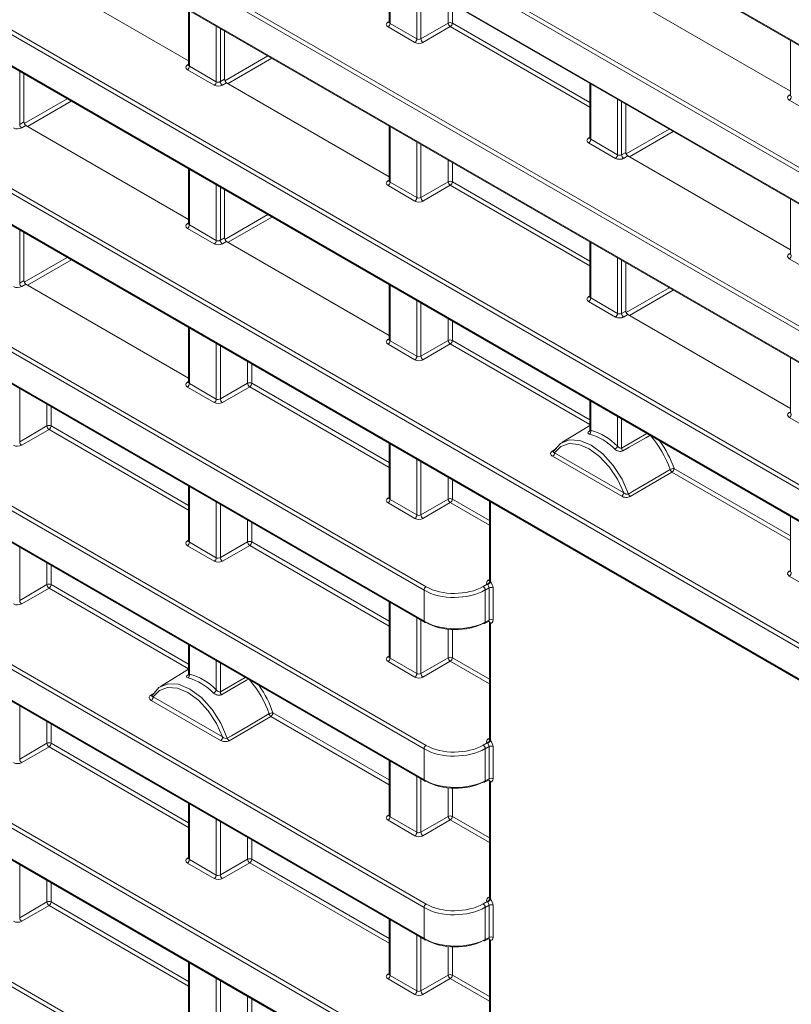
# Model space of a CAD drawing. Header units: millimetres. Extents: x 0 to 1118, y 0 to 864.
# Tile 26 of 156: x 790 to 803, y 270 to 287. Entities that reach past the tile are written whole.
import ezdxf

# ---------------------------------------------------------------- set-up
doc = ezdxf.new("R2010")
doc.units = ezdxf.units.MM

msp = doc.modelspace()

# ---------------------------------------------------------------- linework, layer by layer
at = {"color": 9, "linetype": 'Continuous', "lineweight": 0}
for p, q in [((764.804, 308.294), (863.535, 251.298)), ((764.839, 306.163), (863.569, 249.167)), ((863.535, 249.107), (764.804, 306.102)), ((764.804, 305.57), (863.535, 248.574)), ((764.839, 303.439), (863.569, 246.443)), ((863.535, 246.383), (764.804, 303.378)), ((764.804, 302.846), (863.535, 245.85)), ((863.535, 243.658), (764.804, 300.654)), ((764.839, 300.715), (863.569, 243.719)), ((764.804, 300.122), (863.535, 243.126)), ((846.65, 250.681), (764.804, 297.93)), ((764.839, 297.991), (846.685, 250.742)), ((764.804, 297.398), (846.65, 250.149)), ((796.536, 276.888), (764.804, 295.206)), ((764.839, 295.267), (796.571, 276.949)), ((764.804, 294.674), (796.536, 276.355)), ((796.536, 274.164), (764.804, 292.482)), ((764.839, 292.543), (796.571, 274.224)), ((764.804, 291.95), (796.536, 273.631)), ((796.536, 271.439), (764.804, 289.758)), ((764.839, 289.819), (796.571, 271.5)), ((764.804, 289.226), (796.536, 270.907)), ((795.952, 287.572), (795.952, 286.62)), ((796.413, 286.354), (796.413, 287.306)), ((796.483, 287.266), (796.483, 286.355)), ((796.952, 286.625), (796.952, 286.995)), ((797.022, 286.955), (797.022, 286.625)), ((792.505, 286.838), (792.505, 285.885)), ((792.966, 285.619), (792.966, 286.572)), ((793.036, 286.532), (793.036, 285.621)), ((795.916, 286.641), (795.937, 286.654)), ((796.378, 286.293), (795.917, 286.559)), ((795.952, 286.62), (796.413, 286.354)), ((796.483, 286.355), (796.952, 286.625)), ((796.987, 286.564), (796.518, 286.293)), ((799.384, 285.18), (796.987, 286.564)), ((797.022, 286.625), (799.384, 285.261)), ((793.115, 285.635), (793.852, 286.061)), ((793.922, 286.02), (793.17, 285.586)), ((792.469, 285.907), (792.49, 285.92)), ((792.505, 285.885), (792.966, 285.619)), ((789.589, 285.798), (789.589, 284.886)), ((792.931, 285.559), (792.47, 285.825)), ((793.036, 285.621), (793.108, 285.662)), ((793.144, 285.601), (793.071, 285.559)), ((799.399, 285.582), (799.399, 284.63)), ((802.81, 285.385), (802.832, 285.398)), ((789.668, 284.9), (790.405, 285.326)), ((790.476, 285.285), (789.724, 284.851)), ((799.86, 284.364), (799.86, 285.316)), ((799.93, 285.276), (799.93, 284.365)), ((803.272, 285.037), (802.811, 285.303)), ((789.589, 284.886), (789.661, 284.928)), ((789.696, 284.867), (789.624, 284.825)), ((795.952, 284.848), (795.952, 283.895)), ((796.536, 268.715), (768.851, 284.698)), ((768.886, 284.758), (796.571, 268.776)), ((800.009, 284.38), (800.745, 284.805)), ((800.816, 284.764), (800.064, 284.33)), ((796.413, 283.629), (796.413, 284.582)), ((796.483, 284.542), (796.483, 283.631)), ((799.363, 284.651), (799.384, 284.664)), ((799.825, 284.303), (799.364, 284.569)), ((799.399, 284.63), (799.86, 284.364)), ((799.93, 284.365), (800.003, 284.406)), ((800.038, 284.345), (799.965, 284.303)), ((768.851, 284.165), (796.536, 268.183)), ((796.952, 283.901), (796.952, 284.271)), ((797.022, 284.23), (797.022, 283.901)), ((792.505, 284.114), (792.505, 283.161)), ((792.966, 282.895), (792.966, 283.848)), ((795.916, 283.917), (795.937, 283.93)), ((796.378, 283.569), (795.917, 283.835)), ((795.952, 283.895), (796.413, 283.629)), ((796.483, 283.631), (796.952, 283.901)), ((796.987, 283.84), (796.518, 283.569)), ((799.384, 282.456), (796.987, 283.84)), ((797.022, 283.901), (799.384, 282.537)), ((793.036, 283.808), (793.036, 282.896)), ((793.115, 282.91), (793.853, 283.336)), ((792.469, 283.183), (792.49, 283.196)), ((792.505, 283.161), (792.966, 282.895)), ((793.923, 283.295), (793.171, 282.861)), ((789.589, 283.073), (789.589, 282.162)), ((792.931, 282.835), (792.47, 283.101)), ((793.036, 282.896), (793.108, 282.938)), ((793.144, 282.877), (793.071, 282.835)), ((799.399, 282.858), (799.399, 281.906)), ((802.81, 282.661), (802.832, 282.674)), ((789.668, 282.175), (790.406, 282.601)), ((790.477, 282.56), (789.725, 282.126)), ((799.86, 281.639), (799.86, 282.592)), ((799.93, 282.552), (799.93, 281.641)), ((803.272, 282.313), (802.811, 282.579)), ((789.589, 282.162), (789.661, 282.204)), ((789.696, 282.143), (789.624, 282.101)), ((795.952, 282.124), (795.952, 281.171)), ((800.009, 281.655), (800.746, 282.081)), ((800.817, 282.04), (800.065, 281.606)), ((796.536, 265.991), (769.129, 281.813)), ((769.164, 281.874), (796.571, 266.052)), ((796.413, 280.905), (796.413, 281.858)), ((796.483, 281.818), (796.483, 280.906)), ((799.363, 281.927), (799.384, 281.94)), ((799.825, 281.579), (799.364, 281.845)), ((799.399, 281.906), (799.86, 281.639)), ((799.93, 281.641), (800.003, 281.682)), ((796.952, 281.177), (796.952, 281.547)), ((797.022, 281.506), (797.022, 281.177)), ((800.038, 281.621), (799.965, 281.579)), ((792.505, 281.39), (792.505, 280.437)), ((792.966, 280.171), (792.966, 281.124)), ((795.916, 281.193), (795.937, 281.206)), ((795.952, 281.171), (796.413, 280.905)), ((796.483, 280.906), (796.952, 281.177)), ((797.022, 281.177), (799.384, 279.813)), ((793.036, 281.083), (793.036, 280.172)), ((796.378, 280.845), (795.917, 281.111)), ((796.987, 281.116), (796.518, 280.845)), ((799.384, 279.732), (796.987, 281.116)), ((793.505, 280.443), (793.505, 280.813)), ((793.575, 280.772), (793.575, 280.443)), ((792.469, 280.459), (792.49, 280.472)), ((793.036, 280.172), (793.505, 280.443)), ((793.575, 280.443), (795.937, 279.079)), ((789.589, 280.349), (789.589, 279.438)), ((792.931, 280.11), (792.47, 280.376)), ((792.505, 280.437), (792.966, 280.171)), ((793.54, 280.382), (793.071, 280.111)), ((795.937, 278.998), (793.54, 280.382)), ((799.399, 280.134), (799.399, 279.634)), ((790.057, 279.709), (790.057, 280.079)), ((790.127, 280.038), (790.127, 279.709)), ((802.81, 279.937), (802.832, 279.95)), ((799.86, 279.361), (799.86, 279.868)), ((799.93, 279.828), (799.93, 279.33)), ((803.272, 279.589), (802.811, 279.855)), ((789.589, 279.438), (790.057, 279.709)), ((790.093, 279.648), (789.624, 279.377)), ((792.49, 278.264), (790.093, 279.648)), ((790.127, 279.709), (792.49, 278.345)), ((799.377, 279.621), (799.383, 279.624)), ((799.93, 279.33), (800.364, 279.577)), ((795.952, 279.4), (795.952, 278.447)), ((798.736, 279.274), (798.809, 279.319)), ((796.413, 278.181), (796.413, 279.134)), ((796.483, 279.093), (796.483, 278.182)), ((799.932, 278.502), (798.745, 279.187)), ((798.78, 279.248), (799.966, 278.563)), ((800.83, 278.978), (802.832, 277.823)), ((796.952, 278.453), (796.952, 278.823)), ((797.022, 278.782), (797.022, 278.453)), ((800.796, 278.917), (800.08, 278.499)), ((802.832, 277.742), (800.796, 278.917)), ((792.505, 278.666), (792.505, 277.713)), ((795.916, 278.469), (795.937, 278.482)), ((795.952, 278.447), (796.413, 278.181)), ((796.483, 278.182), (796.952, 278.453)), ((797.022, 278.453), (797.661, 278.084)), ((792.966, 277.447), (792.966, 278.4)), ((793.036, 278.359), (793.036, 277.448)), ((796.378, 278.12), (795.917, 278.386)), ((796.987, 278.392), (796.518, 278.121)), ((797.661, 278.003), (796.987, 278.392)), ((797.675, 278.405), (797.675, 277.032)), ((793.505, 277.719), (793.505, 278.089)), ((793.575, 278.048), (793.575, 277.719)), ((792.469, 277.735), (792.49, 277.748)), ((789.589, 277.625), (789.589, 276.714)), ((792.931, 277.386), (792.47, 277.652)), ((792.505, 277.713), (792.966, 277.447)), ((793.036, 277.448), (793.505, 277.719)), ((793.54, 277.658), (793.071, 277.387)), ((795.937, 276.274), (793.54, 277.658)), ((793.575, 277.719), (795.937, 276.355)), ((790.057, 276.985), (790.057, 277.355)), ((790.127, 277.314), (790.127, 276.985)), ((797.639, 277.058), (797.661, 277.072)), ((802.81, 277.213), (802.832, 277.226)), ((803.272, 276.865), (802.811, 277.131)), ((789.589, 276.714), (790.057, 276.985)), ((790.093, 276.924), (789.624, 276.653)), ((792.49, 275.54), (790.093, 276.924)), ((790.127, 276.985), (792.49, 275.621)), ((797.552, 276.953), (797.621, 276.993)), ((797.652, 276.929), (797.588, 276.892)), ((797.588, 276.892), (797.588, 276.34)), ((797.652, 276.375), (797.652, 276.929)), ((797.722, 276.929), (797.722, 276.374)), ((796.536, 276.355), (796.536, 276.888)), ((795.952, 276.676), (795.952, 275.723)), ((796.413, 275.457), (796.413, 276.41)), ((796.483, 276.369), (796.483, 275.458)), ((796.952, 275.729), (796.952, 276.22)), ((797.588, 276.34), (797.652, 276.375)), ((797.675, 276.325), (797.675, 274.308)), ((797.022, 276.215), (797.022, 275.729)), ((792.505, 275.942), (792.505, 275.448)), ((795.916, 275.745), (795.937, 275.758)), ((795.952, 275.723), (796.413, 275.457)), ((796.483, 275.458), (796.952, 275.729)), ((797.022, 275.729), (797.661, 275.36)), ((792.966, 275.176), (792.966, 275.676)), ((793.036, 275.635), (793.036, 275.144)), ((796.378, 275.396), (795.917, 275.662)), ((796.987, 275.668), (796.518, 275.397)), ((797.661, 275.279), (796.987, 275.668)), ((792.483, 275.435), (792.488, 275.439)), ((793.036, 275.144), (793.463, 275.388)), ((791.839, 275.083), (791.909, 275.126)), ((791.882, 275.058), (793.075, 274.369)), ((789.589, 274.901), (789.589, 273.99)), ((793.04, 274.308), (791.848, 274.997)), ((793.904, 274.723), (793.188, 274.305)), ((795.937, 273.55), (793.904, 274.723)), ((793.939, 274.784), (795.937, 273.631)), ((790.057, 274.261), (790.057, 274.631)), ((790.127, 274.59), (790.127, 274.26)), ((789.589, 273.99), (790.057, 274.261)), ((790.093, 274.2), (789.624, 273.929)), ((792.49, 272.816), (790.093, 274.2)), ((790.127, 274.26), (792.49, 272.897)), ((797.552, 274.229), (797.621, 274.269)), ((797.652, 274.205), (797.588, 274.168)), ((797.639, 274.334), (797.661, 274.348)), ((797.652, 273.651), (797.652, 274.205)), ((797.722, 274.205), (797.722, 273.65)), ((796.536, 273.631), (796.536, 274.164)), ((797.588, 274.168), (797.588, 273.616)), ((795.952, 273.952), (795.952, 272.999)), ((796.413, 272.733), (796.413, 273.686)), ((796.483, 273.645), (796.483, 272.734)), ((797.588, 273.616), (797.652, 273.651)), ((797.675, 273.6), (797.675, 271.584)), ((796.952, 273.005), (796.952, 273.496)), ((797.022, 273.491), (797.022, 273.005)), ((792.505, 273.218), (792.505, 272.265)), ((795.916, 273.021), (795.937, 273.034)), ((796.483, 272.734), (796.952, 273.005)), ((797.022, 273.005), (797.661, 272.636)), ((792.966, 271.999), (792.966, 272.952)), ((793.036, 272.911), (793.036, 272)), ((796.378, 272.672), (795.917, 272.938)), ((795.952, 272.999), (796.413, 272.733)), ((796.987, 272.944), (796.518, 272.673)), ((797.661, 272.555), (796.987, 272.944)), ((793.505, 272.271), (793.505, 272.641)), ((793.575, 272.6), (793.575, 272.27)), ((789.589, 272.177), (789.589, 271.266)), ((792.469, 272.287), (792.49, 272.3)), ((792.931, 271.938), (792.47, 272.204)), ((792.505, 272.265), (792.966, 271.999)), ((793.036, 272), (793.505, 272.271)), ((793.54, 272.21), (793.071, 271.939)), ((795.937, 270.826), (793.54, 272.21)), ((793.575, 272.27), (795.937, 270.907)), ((790.057, 271.537), (790.057, 271.906)), ((790.127, 271.866), (790.127, 271.536)), ((789.589, 271.266), (790.057, 271.537)), ((790.127, 271.536), (792.49, 270.173)), ((797.552, 271.505), (797.621, 271.545)), ((797.639, 271.61), (797.661, 271.624)), ((790.093, 271.476), (789.624, 271.205)), ((792.49, 270.092), (790.093, 271.476)), ((796.536, 270.907), (796.536, 271.439)), ((797.652, 271.481), (797.588, 271.444)), ((797.588, 271.444), (797.588, 270.892)), ((797.652, 270.927), (797.652, 271.481)), ((797.722, 271.481), (797.722, 270.926)), ((795.952, 271.228), (795.952, 270.275)), ((796.413, 270.009), (796.413, 270.962)), ((796.483, 270.921), (796.483, 270.01)), ((797.588, 270.892), (797.652, 270.927)), ((797.675, 270.876), (797.675, 268.86)), ((796.952, 270.281), (796.952, 270.772)), ((797.022, 270.767), (797.022, 270.28)), ((792.505, 270.494), (792.505, 269.541)), ((795.916, 270.297), (795.937, 270.31)), ((792.966, 269.275), (792.966, 270.228)), ((793.036, 270.187), (793.036, 269.276)), ((796.378, 269.948), (795.917, 270.214)), ((795.952, 270.275), (796.413, 270.009)), ((796.483, 270.01), (796.952, 270.281)), ((796.987, 270.22), (796.518, 269.949)), ((797.661, 269.831), (796.987, 270.22)), ((797.022, 270.28), (797.661, 269.912)), ((793.505, 269.547), (793.505, 269.916)), ((793.575, 269.876), (793.575, 269.546))]:
    msp.add_line(p, q, dxfattribs=at)
at = {"color": 7, "linetype": 'Continuous', "lineweight": 15}
for p, q in [((764.814, 308.271), (863.545, 251.276)), ((764.814, 305.547), (863.545, 248.552)), ((764.814, 302.823), (863.545, 245.827)), ((764.814, 300.099), (863.545, 243.103)), ((764.814, 297.375), (846.661, 250.126)), ((764.814, 294.651), (796.547, 276.333)), ((764.814, 291.927), (796.547, 273.609)), ((764.814, 289.203), (796.547, 270.884)), ((789.696, 287.591), (792.49, 285.978)), ((795.937, 287.581), (795.937, 286.64)), ((800.038, 287.069), (802.832, 285.457)), ((792.49, 286.847), (792.49, 285.906)), ((795.937, 286.641), (795.936, 286.634)), ((793.108, 285.662), (793.108, 286.49)), ((802.832, 286.325), (802.832, 285.384)), ((792.49, 285.907), (792.489, 285.9)), ((789.661, 284.928), (789.661, 285.756)), ((793.144, 285.601), (795.937, 283.988)), ((799.384, 285.591), (799.384, 284.65)), ((802.831, 285.385), (802.83, 285.378)), ((800.003, 284.406), (800.003, 285.234)), ((789.696, 284.867), (792.49, 283.254)), ((795.937, 284.857), (795.937, 283.916)), ((799.384, 284.651), (799.383, 284.644)), ((800.038, 284.345), (802.832, 282.733)), ((768.862, 284.143), (796.547, 268.16)), ((792.49, 284.122), (792.49, 283.182)), ((795.937, 283.917), (795.936, 283.91)), ((793.108, 282.938), (793.108, 283.766)), ((802.832, 283.601), (802.832, 282.66)), ((792.49, 283.182), (792.489, 283.176)), ((789.661, 282.204), (789.661, 283.032)), ((793.144, 282.877), (795.937, 281.264)), ((799.384, 282.867), (799.384, 281.926)), ((802.831, 282.661), (802.83, 282.654)), ((800.003, 281.682), (800.003, 282.51)), ((789.696, 282.143), (792.49, 280.53)), ((795.937, 282.132), (795.937, 281.192)), ((799.384, 281.927), (799.383, 281.92)), ((800.038, 281.621), (802.832, 280.008)), ((792.49, 281.398), (792.49, 280.458)), ((795.937, 281.192), (795.936, 281.186)), ((802.832, 280.877), (802.832, 279.936)), ((792.49, 280.458), (792.489, 280.452)), ((799.384, 280.142), (799.384, 279.635)), ((802.831, 279.937), (802.83, 279.93)), ((799.384, 279.716), (798.901, 279.423)), ((795.937, 279.408), (795.937, 278.468)), ((798.758, 279.27), (798.758, 279.269)), ((792.49, 278.674), (792.49, 277.734)), ((795.937, 278.468), (795.936, 278.462)), ((797.661, 278.413), (797.661, 277.058)), ((802.832, 278.152), (802.832, 277.212)), ((792.49, 277.734), (792.489, 277.728)), ((802.831, 277.213), (802.83, 277.206)), ((795.937, 276.684), (795.937, 275.744)), ((797.576, 276.317), (797.641, 276.352)), ((797.641, 276.351), (797.647, 276.353)), ((797.658, 276.348), (797.659, 276.347)), ((797.661, 276.339), (797.661, 274.334)), ((792.49, 275.95), (792.49, 275.449)), ((795.937, 275.744), (795.936, 275.738)), ((792.49, 275.531), (792.007, 275.238)), ((791.861, 275.08), (791.861, 275.078)), ((795.937, 273.96), (795.937, 273.02)), ((797.576, 273.593), (797.641, 273.628)), ((797.641, 273.627), (797.647, 273.629)), ((797.658, 273.623), (797.659, 273.623)), ((797.661, 273.615), (797.661, 271.61)), ((792.49, 273.226), (792.49, 272.286)), ((795.937, 273.02), (795.936, 273.014)), ((792.49, 272.286), (792.489, 272.28)), ((795.937, 271.236), (795.937, 270.296)), ((797.576, 270.869), (797.641, 270.904)), ((797.641, 270.903), (797.647, 270.905)), ((797.658, 270.899), (797.659, 270.899)), ((797.661, 270.891), (797.661, 268.886)), ((792.49, 270.502), (792.49, 269.562)), ((795.937, 270.296), (795.936, 270.29))]:
    msp.add_line(p, q, dxfattribs=at)
at = {"color": 7, "linetype": 'Continuous', "lineweight": 15, "flags": 128}
for points in [[(798.768, 279.279), (798.878, 279.408), (799.029, 279.469), (799.211, 279.459), (799.408, 279.377), (799.605, 279.231), (799.786, 279.032), (799.938, 278.796), (800.048, 278.54)], [(791.871, 275.089), (791.98, 275.22), (792.132, 275.283), (792.315, 275.274), (792.514, 275.192), (792.712, 275.045), (792.895, 274.843), (793.047, 274.604), (793.156, 274.347)]]:
    msp.add_lwpolyline(points, dxfattribs=at)
at = {"color": 9, "linetype": 'Continuous', "lineweight": 0, "flags": 128}
for points in [[(800.416, 279.547), (800.347, 279.507), (800.06, 279.343), (799.951, 279.281)], [(799.966, 278.563), (799.86, 278.794), (799.719, 279.006), (799.553, 279.185), (799.373, 279.317), (799.194, 279.392), (799.027, 279.406), (798.886, 279.357), (798.78, 279.248)], [(800.048, 278.54), (800.119, 278.582), (800.405, 278.749), (800.764, 278.959)], [(793.075, 274.369), (792.969, 274.602), (792.828, 274.817), (792.66, 274.998), (792.479, 275.131), (792.298, 275.207), (792.13, 275.22), (791.988, 275.169), (791.882, 275.058)], [(793.516, 275.358), (793.488, 275.342), (793.201, 275.178), (793.056, 275.095)], [(793.156, 274.347), (793.227, 274.389), (793.513, 274.556), (793.872, 274.765)]]:
    msp.add_lwpolyline(points, dxfattribs=at)
at = {"color": 9, "linetype": 'Continuous', "lineweight": 0}
for centre, radius, start, end in [((795.931, 286.664), 0.0279, 236.5278, 281.5634), ((795.875, 286.623), 0.077, 303.2297, 357.3477), ((796.986, 286.556), 0.077, 62.6565, 116.7662), ((797.031, 286.63), 0.0793, 183.5222, 236.4778), ((796.945, 286.628), 0.077, 303.2297, 357.3477), ((796.336, 286.357), 0.077, 303.2297, 357.3477), ((796.562, 286.359), 0.0793, 183.5222, 236.4778), ((792.484, 285.93), 0.0279, 236.5278, 281.5634), ((792.428, 285.889), 0.077, 303.2297, 357.3477), ((792.889, 285.623), 0.077, 303.2297, 357.3477), ((793.115, 285.625), 0.0793, 183.5222, 236.4778), ((802.826, 285.408), 0.0279, 236.5278, 281.5634), ((802.769, 285.367), 0.077, 303.2297, 357.3477), ((789.668, 284.891), 0.0793, 183.5222, 236.4778), ((799.378, 284.674), 0.0279, 236.5133, 281.7062), ((799.322, 284.633), 0.077, 303.2297, 357.3477), ((799.783, 284.367), 0.077, 303.2297, 357.3477), ((800.009, 284.369), 0.0793, 183.5222, 236.4778), ((795.931, 283.94), 0.0279, 236.5278, 281.5634), ((795.875, 283.899), 0.077, 303.2297, 357.3477), ((796.986, 283.832), 0.077, 62.6565, 116.7662), ((797.031, 283.906), 0.0793, 183.5222, 236.4778), ((796.945, 283.904), 0.077, 303.2297, 357.3477), ((796.336, 283.633), 0.077, 303.2297, 357.3477), ((796.562, 283.635), 0.0793, 183.5222, 236.4778), ((792.484, 283.206), 0.0279, 236.5278, 281.5634), ((792.428, 283.165), 0.077, 303.2297, 357.3477), ((792.889, 282.899), 0.077, 303.2297, 357.3477), ((793.115, 282.901), 0.0793, 183.5222, 236.4778), ((802.826, 282.684), 0.0279, 236.5278, 281.5634), ((802.769, 282.643), 0.077, 303.2297, 357.3477), ((789.668, 282.167), 0.0793, 183.5222, 236.4778), ((799.378, 281.95), 0.0279, 236.5278, 281.5634), ((799.322, 281.909), 0.077, 303.2297, 357.3477), ((799.783, 281.643), 0.077, 303.2297, 357.3477), ((800.009, 281.645), 0.0793, 183.5222, 236.4778), ((795.931, 281.216), 0.0279, 236.5278, 281.5634), ((795.875, 281.175), 0.077, 303.2297, 357.3477), ((796.986, 281.108), 0.077, 62.6565, 116.7662), ((797.031, 281.182), 0.0793, 183.5222, 236.4778), ((796.945, 281.18), 0.077, 303.2297, 357.3477), ((796.336, 280.909), 0.077, 303.2297, 357.3477), ((796.562, 280.911), 0.0793, 183.5222, 236.4778), ((792.484, 280.482), 0.0279, 236.5278, 281.5634), ((793.539, 280.374), 0.077, 62.6565, 116.7662), ((793.584, 280.448), 0.0793, 183.5222, 236.4778), ((793.498, 280.446), 0.077, 303.2297, 357.3477), ((792.428, 280.441), 0.077, 303.2297, 357.3477), ((792.889, 280.175), 0.077, 303.2297, 357.3477), ((793.115, 280.177), 0.0793, 183.5222, 236.4778), ((802.826, 279.96), 0.0279, 236.5278, 281.5634), ((802.769, 279.919), 0.077, 303.2297, 357.3477), ((790.092, 279.64), 0.077, 62.6565, 116.7662), ((790.137, 279.714), 0.0793, 183.5222, 236.4778), ((790.051, 279.712), 0.077, 303.2297, 357.3477), ((799.339, 279.619), 0.0622, 305.6383, 13.5111), ((789.668, 279.443), 0.0793, 183.5222, 236.4778), ((798.752, 279.297), 0.0278, 236.3044, 281.776), ((799.754, 279.408), 0.116, 301.0327, 336.0758), ((800.01, 279.335), 0.0799, 183.3691, 222.339), ((798.703, 279.252), 0.077, 303.2297, 357.3477), ((800.839, 278.826), 0.153, 93.2455, 119.4768), ((800.839, 278.984), 0.0796, 198.4458, 236.6848), ((800.753, 278.982), 0.077, 303.2297, 357.3477), ((795.931, 278.492), 0.0279, 236.5278, 281.5634), ((795.875, 278.451), 0.077, 303.2297, 357.3477), ((796.986, 278.384), 0.077, 62.6565, 116.7662), ((797.031, 278.458), 0.0793, 183.5222, 236.4778), ((796.945, 278.456), 0.077, 303.2297, 357.3477), ((799.889, 278.567), 0.077, 303.2297, 357.3477), ((800.123, 278.565), 0.0797, 198.1132, 236.662), ((796.336, 278.185), 0.077, 303.2297, 357.3477), ((796.562, 278.187), 0.0793, 183.5222, 236.4778), ((792.484, 277.758), 0.0279, 236.5133, 281.7062), ((792.428, 277.717), 0.077, 303.2297, 357.3477), ((793.539, 277.65), 0.077, 62.6565, 116.7662), ((793.584, 277.724), 0.0793, 183.5222, 236.4778), ((793.498, 277.722), 0.077, 303.2297, 357.3477), ((792.889, 277.451), 0.077, 303.2297, 357.3477), ((793.115, 277.453), 0.0793, 183.5222, 236.4778), ((802.826, 277.236), 0.0279, 236.5133, 281.7062), ((802.769, 277.195), 0.077, 303.2297, 357.3477), ((790.092, 276.916), 0.077, 62.6565, 116.7662), ((790.137, 276.99), 0.0793, 183.5222, 236.4778), ((790.051, 276.988), 0.077, 303.2297, 357.3477), ((796.613, 276.884), 0.077, 123.2297, 177.3477), ((797.508, 276.887), 0.0793, 3.5222, 56.4778), ((797.606, 277.051), 0.0601, 284.5121, 354.6073), ((797.566, 277.085), 0.122, 300.9991, 334.046), ((797.655, 277.082), 0.0279, 236.513, 281.7089), ((797.686, 276.86), 0.077, 62.6565, 116.7662), ((789.668, 276.719), 0.0793, 183.5222, 236.4778), ((796.561, 276.353), 0.0247, 173.763, 234.9248), ((797.563, 276.338), 0.0251, 303.6566, 5.5302), ((797.64, 276.318), 0.0364, 10.2653, 77.9422), ((797.686, 276.306), 0.077, 62.6565, 116.7662), ((797.635, 276.328), 0.0304, 358.9942, 37.9661), ((795.931, 275.768), 0.0279, 236.5278, 281.5634), ((795.875, 275.727), 0.077, 303.2297, 357.3477), ((796.986, 275.66), 0.077, 62.6565, 116.7662), ((797.031, 275.734), 0.0793, 183.5222, 236.4778), ((796.945, 275.732), 0.077, 303.2297, 357.3477), ((792.444, 275.434), 0.0622, 305.6383, 13.5111), ((796.336, 275.461), 0.077, 303.2297, 357.3477), ((796.562, 275.463), 0.0793, 183.5222, 236.4778), ((791.854, 275.107), 0.0278, 236.2908, 281.6717), ((791.806, 275.061), 0.077, 303.2297, 357.3477), ((792.86, 275.223), 0.116, 301.0327, 336.0758), ((793.115, 275.149), 0.0799, 183.3691, 222.339), ((793.946, 274.635), 0.149, 92.5865, 119.4483), ((793.948, 274.79), 0.0797, 198.1688, 236.6657), ((793.862, 274.788), 0.077, 303.2297, 357.3477), ((792.998, 274.373), 0.077, 303.2297, 357.3477), ((790.092, 274.192), 0.077, 62.6565, 116.7662), ((790.137, 274.266), 0.0793, 183.5222, 236.4778), ((790.051, 274.264), 0.077, 303.2297, 357.3477), ((793.232, 274.371), 0.0798, 197.8329, 236.6433), ((796.613, 274.16), 0.077, 123.2297, 177.3477), ((797.508, 274.163), 0.0793, 3.5222, 56.4778), ((797.606, 274.327), 0.0601, 284.5121, 354.6073), ((797.566, 274.361), 0.122, 300.9991, 334.046), ((797.655, 274.358), 0.0279, 236.513, 281.7089), ((797.686, 274.136), 0.077, 62.6565, 116.7662), ((789.668, 273.995), 0.0793, 183.5222, 236.4778), ((796.561, 273.629), 0.0247, 173.763, 234.9248), ((797.563, 273.614), 0.0251, 303.6566, 5.5302), ((797.64, 273.594), 0.0364, 10.2653, 77.9422), ((797.686, 273.582), 0.077, 62.6565, 116.7662), ((797.635, 273.604), 0.0304, 358.9942, 37.9661), ((795.931, 273.044), 0.0279, 236.5278, 281.5634), ((796.986, 272.936), 0.077, 62.6565, 116.7662), ((797.031, 273.01), 0.0793, 183.5222, 236.4778), ((796.945, 273.008), 0.077, 303.2297, 357.3477), ((795.875, 273.003), 0.077, 303.2297, 357.3477), ((796.336, 272.737), 0.077, 303.2297, 357.3477), ((796.562, 272.739), 0.0793, 183.5222, 236.4778), ((792.484, 272.31), 0.0279, 236.5133, 281.7062), ((792.428, 272.269), 0.077, 303.2297, 357.3477), ((793.539, 272.202), 0.077, 62.6565, 116.7662), ((793.584, 272.276), 0.0793, 183.5222, 236.4778), ((793.498, 272.274), 0.077, 303.2297, 357.3477), ((792.889, 272.003), 0.077, 303.2297, 357.3477), ((793.115, 272.005), 0.0793, 183.5222, 236.4778), ((790.092, 271.468), 0.077, 62.6565, 116.7662), ((790.137, 271.542), 0.0793, 183.5222, 236.4778), ((790.051, 271.54), 0.077, 303.2297, 357.3477), ((796.613, 271.436), 0.077, 123.2297, 177.3477), ((797.508, 271.439), 0.0793, 3.5222, 56.4778), ((797.606, 271.603), 0.0601, 284.5121, 354.6073), ((797.566, 271.637), 0.122, 300.9991, 334.046), ((797.655, 271.634), 0.0279, 236.513, 281.7089), ((797.686, 271.412), 0.077, 62.6565, 116.7662), ((789.668, 271.271), 0.0793, 183.5222, 236.4778), ((796.561, 270.905), 0.0247, 173.763, 234.9248), ((797.563, 270.89), 0.0251, 303.6566, 5.5302), ((797.64, 270.87), 0.0364, 10.2653, 77.9422), ((797.686, 270.858), 0.077, 62.6565, 116.7662), ((797.635, 270.88), 0.0304, 358.9942, 37.9661), ((795.931, 270.32), 0.0279, 236.5278, 281.5634), ((795.875, 270.279), 0.077, 303.2297, 357.3477), ((796.986, 270.212), 0.077, 62.6565, 116.7662), ((797.031, 270.286), 0.0793, 183.5222, 236.4778), ((796.945, 270.284), 0.077, 303.2297, 357.3477), ((796.336, 270.013), 0.077, 303.2297, 357.3477), ((796.562, 270.015), 0.0793, 183.5222, 236.4778)]:
    msp.add_arc(centre, radius, start, end, dxfattribs=at)
at = {"color": 7, "linetype": 'Continuous', "lineweight": 15}
for centre, radius, start, end in [((799.138, 278.667), 1.001, 43.8724, 74.9045), ((799.126, 278.648), 0.953, 43.8724, 74.9045), ((799.133, 278.401), 1.724, 18.8644, 41.7203), ((799.115, 278.391), 1.813, 18.8808, 35.609), ((796.557, 276.355), 0.0248, 245.3602, 304.6041), ((797.567, 276.34), 0.0247, 233.6019, 292.9652), ((792.232, 274.463), 0.953, 43.8724, 74.9045), ((792.244, 274.482), 1.001, 43.8724, 74.9045), ((792.237, 274.215), 1.726, 18.5851, 40.7772), ((792.223, 274.207), 1.811, 18.5858, 35.173), ((796.557, 273.631), 0.0248, 245.3602, 304.6041), ((797.567, 273.616), 0.0247, 233.6019, 292.9652), ((796.557, 270.907), 0.0248, 245.3602, 304.6041), ((797.567, 270.892), 0.0247, 233.6019, 292.9652)]:
    msp.add_arc(centre, radius, start, end, dxfattribs=at)
at = {"color": 9, "linetype": 'Continuous', "lineweight": 0}
for centre, major_axis, ratio, start_param, end_param in [((795.988, 286.601), (0.1, 0.0015), 0.587275, 2.364613, 3.917956), ((795.987, 286.641), (0.05, 0.0016), 0.597067, 3.122887, 3.908285), ((796.449, 286.335), (0.1, 0.0015), 0.587275, 3.917956, 5.471299), ((796.448, 286.375), (0.05, 0.0016), 0.597067, 3.908285, 5.461628), ((792.541, 285.867), (0.1, 0.0015), 0.587275, 2.364613, 3.917956), ((792.54, 285.907), (0.05, 0.0016), 0.597067, 3.122887, 3.908285), ((793.002, 285.601), (0.1, 0.0015), 0.587275, 3.917956, 5.471299), ((793.001, 285.641), (0.05, 0.0016), 0.597067, 3.908285, 5.461628), ((802.882, 285.345), (0.1, 0.0015), 0.587275, 2.364613, 3.917956), ((802.882, 285.385), (0.05, 0.0016), 0.597067, 3.122887, 3.908285), ((789.554, 284.867), (0.1, 0.0015), 0.587275, 3.917956, 5.471299), ((799.435, 284.611), (0.1, 0.0015), 0.587275, 2.364613, 3.917956), ((799.434, 284.651), (0.05, 0.0016), 0.597067, 3.122887, 3.908285), ((799.895, 284.385), (0.05, 0.0016), 0.597067, 3.908285, 5.461628), ((799.896, 284.345), (0.1, 0.0015), 0.587275, 3.917956, 5.471299), ((795.988, 283.877), (0.1, 0.0015), 0.587275, 2.364613, 3.917956), ((795.987, 283.917), (0.05, 0.0016), 0.597067, 3.122887, 3.908285), ((796.449, 283.611), (0.1, 0.0015), 0.587275, 3.917956, 5.471299), ((796.448, 283.651), (0.05, 0.0016), 0.597067, 3.908285, 5.461628), ((792.541, 283.143), (0.1, 0.0015), 0.587275, 2.364613, 3.917956), ((792.54, 283.183), (0.05, 0.0016), 0.597067, 3.122887, 3.908285), ((793.002, 282.877), (0.1, 0.0015), 0.587275, 3.917956, 5.471299), ((793.001, 282.917), (0.05, 0.0016), 0.597067, 3.908285, 5.461628), ((802.882, 282.621), (0.1, 0.0015), 0.587275, 2.364613, 3.917956), ((802.882, 282.661), (0.05, 0.0016), 0.597067, 3.122887, 3.908285), ((789.554, 282.143), (0.1, 0.0015), 0.587275, 3.917956, 5.471299), ((799.435, 281.887), (0.1, 0.0015), 0.587275, 2.364613, 3.917956), ((799.434, 281.927), (0.05, 0.0016), 0.597067, 3.122887, 3.908285), ((799.895, 281.661), (0.05, 0.0016), 0.597067, 3.908285, 5.461628), ((799.896, 281.621), (0.1, 0.0015), 0.587275, 3.917956, 5.471299), ((795.988, 281.153), (0.1, 0.0015), 0.587275, 2.364613, 3.917956), ((795.987, 281.193), (0.05, 0.0016), 0.597067, 3.122887, 3.908285), ((796.449, 280.887), (0.1, 0.0015), 0.587275, 3.917956, 5.471299), ((796.448, 280.927), (0.05, 0.0016), 0.597067, 3.908285, 5.461628), ((792.541, 280.419), (0.1, 0.0015), 0.587275, 2.364613, 3.917956), ((792.54, 280.459), (0.05, 0.0016), 0.597067, 3.122887, 3.908285), ((793.002, 280.153), (0.1, 0.0015), 0.587275, 3.917956, 5.471299), ((793.001, 280.193), (0.05, 0.0016), 0.597067, 3.908285, 5.461628), ((802.882, 279.897), (0.1, 0.0015), 0.587275, 2.364613, 3.917956), ((802.882, 279.937), (0.05, 0.0016), 0.597067, 3.122887, 3.908285), ((789.554, 279.419), (0.1, 0.0015), 0.587275, 3.917956, 5.471299), ((795.988, 278.429), (0.1, 0.0015), 0.587275, 2.364613, 3.917956), ((795.987, 278.469), (0.05, 0.0016), 0.597067, 3.122887, 3.908285), ((796.449, 278.163), (0.1, 0.0015), 0.587275, 3.917956, 5.471299), ((796.448, 278.203), (0.05, 0.0016), 0.597067, 3.908285, 5.461628), ((792.541, 277.695), (0.1, 0.0015), 0.587275, 2.364613, 3.917956), ((792.54, 277.735), (0.05, 0.0016), 0.597067, 3.122887, 3.908285), ((793.001, 277.469), (0.05, 0.0016), 0.597067, 3.908285, 5.461628), ((793.002, 277.429), (0.1, 0.0015), 0.587275, 3.917956, 5.471299), ((802.882, 277.173), (0.1, 0.0015), 0.587275, 2.364613, 3.917956), ((802.882, 277.213), (0.05, 0.0016), 0.597067, 3.122887, 3.908285), ((797.067, 277.204), (0.75, 0.011), 0.586615, 3.918577, 5.471921), ((797.066, 277.244), (0.7, 0.011), 0.587275, 3.917956, 5.471299), ((797.711, 277.018), (0.1, 0.0015), 0.587275, 2.364613, 3.564611), ((797.616, 276.949), (-0.025, 0.0433), 0.598058, 3.927226, 5.14326), ((797.711, 277.059), (0.05, 0.0016), 0.597067, 3.122887, 3.55494), ((797.651, 276.97), (-0.05, 0.0866), 0.577557, 3.927224, 5.143258), ((789.554, 276.695), (0.1, 0.0015), 0.587275, 3.917956, 5.471299), ((797.616, 276.395), (-0.0263, 0.0426), 0.576506, 3.106757, 3.909534), ((797.711, 276.338), (0.05, -0.0015), 0.556803, 3.150445, 3.589915), ((797.651, 276.415), (-0.05, 0.0866), 0.577206, 2.710886, 3.92692), ((795.988, 275.705), (0.1, 0.0015), 0.587275, 2.364613, 3.917956), ((795.987, 275.745), (0.05, 0.0016), 0.597067, 3.122887, 3.908285), ((796.449, 275.439), (0.1, 0.0015), 0.587275, 3.917956, 5.471299), ((796.448, 275.479), (0.05, 0.0016), 0.597067, 3.908285, 5.461628), ((797.066, 274.52), (0.7, 0.011), 0.587275, 3.917956, 5.471299), ((797.711, 274.294), (0.1, 0.0015), 0.587275, 2.364613, 3.564611), ((797.616, 274.225), (-0.025, 0.0433), 0.598058, 3.927226, 5.14326), ((797.711, 274.335), (0.05, 0.0016), 0.597067, 3.122887, 3.55494), ((797.651, 274.245), (-0.05, 0.0866), 0.577557, 3.927224, 5.143258), ((797.067, 274.48), (0.75, 0.011), 0.586615, 3.918577, 5.471921), ((789.554, 273.97), (0.1, 0.0015), 0.587275, 3.917956, 5.471299), ((797.616, 273.671), (-0.0263, 0.0426), 0.576506, 3.106757, 3.909534), ((797.711, 273.614), (0.05, -0.0015), 0.556803, 3.150445, 3.589915), ((797.651, 273.691), (-0.05, 0.0866), 0.577206, 2.710886, 3.92692), ((795.988, 272.981), (0.1, 0.0015), 0.587275, 2.364613, 3.917956), ((795.987, 273.021), (0.05, 0.0016), 0.597067, 3.122887, 3.908285), ((796.449, 272.715), (0.1, 0.0015), 0.587275, 3.917956, 5.471299), ((796.448, 272.755), (0.05, 0.0016), 0.597067, 3.908285, 5.461628), ((792.541, 272.247), (0.1, 0.0015), 0.587275, 2.364613, 3.917956), ((792.54, 272.287), (0.05, 0.0016), 0.597067, 3.122887, 3.908285), ((793.001, 272.021), (0.05, 0.0016), 0.597067, 3.908285, 5.461628), ((793.002, 271.98), (0.1, 0.0015), 0.587275, 3.917956, 5.471299), ((797.066, 271.796), (0.7, 0.011), 0.587275, 3.917956, 5.471299), ((797.711, 271.57), (0.1, 0.0015), 0.587275, 2.364613, 3.564611), ((797.616, 271.501), (-0.025, 0.0433), 0.598058, 3.927226, 5.14326), ((797.711, 271.611), (0.05, 0.0016), 0.597067, 3.122887, 3.55494), ((797.651, 271.521), (-0.05, 0.0866), 0.577557, 3.927224, 5.143258), ((797.067, 271.756), (0.75, 0.011), 0.586615, 3.918577, 5.471921), ((789.554, 271.246), (0.1, 0.0015), 0.587275, 3.917956, 5.471299), ((797.616, 270.947), (-0.0263, 0.0426), 0.576506, 3.106757, 3.909534), ((797.711, 270.89), (0.05, -0.0015), 0.556803, 3.150445, 3.589915), ((797.651, 270.967), (-0.05, 0.0866), 0.577206, 2.710886, 3.92692), ((795.988, 270.257), (0.1, 0.0015), 0.587275, 2.364613, 3.917956), ((795.987, 270.297), (0.05, 0.0016), 0.597067, 3.122887, 3.908285), ((796.448, 270.031), (0.05, 0.0016), 0.597067, 3.908285, 5.461628), ((796.449, 269.99), (0.1, 0.0015), 0.587275, 3.917956, 5.471299)]:
    msp.add_ellipse(centre, major_axis=major_axis, ratio=ratio, start_param=start_param, end_param=end_param, dxfattribs=at)
at = {"color": 7, "linetype": 'Continuous', "lineweight": 15}
for centre, major_axis, ratio, start_param, end_param in [((793.144, 285.642), (-0.025, 0.0433), 0.577557, 0.785632, 2.356124), ((789.696, 284.908), (-0.025, 0.0433), 0.577557, 0.785632, 2.356124), ((800.038, 284.386), (-0.025, 0.0433), 0.577557, 0.785632, 2.356124), ((793.144, 282.918), (-0.025, 0.0433), 0.577557, 0.785632, 2.356124), ((789.696, 282.184), (-0.025, 0.0433), 0.577557, 0.785632, 2.356124), ((800.038, 281.662), (-0.025, 0.0433), 0.577557, 0.785632, 2.356124), ((797.067, 276.652), (0.75, -0.01), 0.567807, 3.934873, 5.488216), ((797.066, 276.61), (0.7, -0.01), 0.567125, 3.935417, 5.48876), ((797.067, 273.928), (0.75, -0.01), 0.567807, 3.934873, 5.488216), ((797.066, 273.886), (0.7, -0.01), 0.567125, 3.935417, 5.48876), ((797.067, 271.204), (0.75, -0.01), 0.567807, 3.934873, 5.488216), ((797.066, 271.162), (0.7, -0.01), 0.567125, 3.935417, 5.48876)]:
    msp.add_ellipse(centre, major_axis=major_axis, ratio=ratio, start_param=start_param, end_param=end_param, dxfattribs=at)
at = {"color": 9, "linetype": 'Continuous', "lineweight": 0}
for points, knots in [([(799.377, 279.621), (799.359, 279.609), (799.348, 279.598), (799.347, 279.58), (799.357, 279.573), (799.375, 279.569)], [0, 0, 0, 0, 0.5, 0.5, 1, 1, 1, 1]), ([(799.385, 279.635), (799.385, 279.634), (799.384, 279.633), (799.388, 279.633), (799.395, 279.633), (799.399, 279.634)], [0, 0, 0, 0, 0.09155, 0.543722, 1, 1, 1, 1]), ([(798.736, 279.274), (798.717, 279.262), (798.708, 279.246), (798.713, 279.213), (798.726, 279.199), (798.745, 279.187)], [0, 0, 0, 0, 0.5, 0.5, 1, 1, 1, 1]), ([(798.78, 279.248), (798.774, 279.249), (798.764, 279.252), (798.756, 279.259), (798.756, 279.265), (798.757, 279.269), (798.758, 279.27), (798.758, 279.27)], [0, 0, 0, 0, 0.356854, 0.692154, 0.907971, 0.974175, 1, 1, 1, 1]), ([(799.814, 279.309), (799.831, 279.292), (799.856, 279.279), (799.906, 279.268), (799.932, 279.27), (799.951, 279.281)], [0, 0, 0, 0, 0.5, 0.5, 1, 1, 1, 1]), ([(799.93, 279.33), (799.919, 279.324), (799.905, 279.326), (799.88, 279.339), (799.868, 279.349), (799.86, 279.361)], [0, 0, 0, 0, 0.5, 0.5, 1, 1, 1, 1]), ([(799.932, 278.502), (799.951, 278.491), (799.977, 278.484), (800.031, 278.481), (800.06, 278.487), (800.08, 278.499)], [0, 0, 0, 0, 0.5, 0.5, 1, 1, 1, 1]), ([(800.048, 278.54), (800.036, 278.534), (800.019, 278.534), (799.99, 278.544), (799.977, 278.553), (799.966, 278.563)], [0, 0, 0, 0, 0.5, 0.5, 1, 1, 1, 1]), ([(797.629, 276.981), (797.627, 276.982), (797.626, 276.983), (797.625, 276.985), (797.624, 276.987), (797.622, 276.989), (797.621, 276.991), (797.621, 276.991), (797.621, 276.992), (797.621, 276.993)], [0, 0, 0, 0, 0.00002261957, 0.00002261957, 0.00002261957, 0.00006003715, 0.00006003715, 0.00006003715, 0.00007582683, 0.00007582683, 0.00007582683, 0.00007582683]), ([(797.665, 277.045), (797.667, 277.044), (797.668, 277.042), (797.67, 277.04), (797.67, 277.039), (797.671, 277.038), (797.672, 277.037), (797.673, 277.035), (797.674, 277.034), (797.675, 277.032)], [0, 0, 0, 0, 0.00003431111, 0.00003431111, 0.00003431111, 0.00005057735, 0.00005057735, 0.00005057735, 0.00007565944, 0.00007565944, 0.00007565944, 0.00007565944]), ([(797.675, 276.325), (797.674, 276.324), (797.672, 276.324), (797.67, 276.324), (797.67, 276.325), (797.669, 276.325), (797.668, 276.325), (797.667, 276.326), (797.666, 276.327), (797.665, 276.328)], [0, 0, 0, 0, 0.00003644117, 0.00003644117, 0.00003644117, 0.00005330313, 0.00005330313, 0.00005330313, 0.00007584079, 0.00007584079, 0.00007584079, 0.00007584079]), ([(792.483, 275.435), (792.464, 275.424), (792.454, 275.413), (792.453, 275.394), (792.463, 275.387), (792.48, 275.383)], [0, 0, 0, 0, 0.5, 0.5, 1, 1, 1, 1]), ([(792.491, 275.449), (792.49, 275.449), (792.489, 275.447), (792.494, 275.447), (792.501, 275.448), (792.505, 275.448)], [0, 0, 0, 0, 0.09155, 0.543722, 1, 1, 1, 1]), ([(791.839, 275.083), (791.82, 275.072), (791.811, 275.055), (791.815, 275.023), (791.828, 275.008), (791.848, 274.997)], [0, 0, 0, 0, 0.5, 0.5, 1, 1, 1, 1]), ([(791.882, 275.058), (791.877, 275.059), (791.867, 275.062), (791.859, 275.069), (791.858, 275.076), (791.861, 275.079), (791.861, 275.079)], [0, 0, 0, 0, 0.356924, 0.692823, 0.976386, 1, 1, 1, 1]), ([(792.919, 275.123), (792.937, 275.106), (792.962, 275.093), (793.012, 275.082), (793.037, 275.085), (793.056, 275.095)], [0, 0, 0, 0, 0.5, 0.5, 1, 1, 1, 1]), ([(793.036, 275.144), (793.025, 275.138), (793.011, 275.141), (792.986, 275.154), (792.974, 275.164), (792.966, 275.176)], [0, 0, 0, 0, 0.5, 0.5, 1, 1, 1, 1]), ([(793.156, 274.347), (793.145, 274.34), (793.128, 274.341), (793.099, 274.351), (793.086, 274.359), (793.075, 274.369)], [0, 0, 0, 0, 0.5, 0.5, 1, 1, 1, 1]), ([(793.04, 274.308), (793.06, 274.297), (793.086, 274.29), (793.14, 274.288), (793.168, 274.293), (793.188, 274.305)], [0, 0, 0, 0, 0.5, 0.5, 1, 1, 1, 1]), ([(797.629, 274.257), (797.627, 274.258), (797.626, 274.259), (797.625, 274.26), (797.624, 274.263), (797.622, 274.265), (797.621, 274.266), (797.621, 274.267), (797.621, 274.268), (797.621, 274.269)], [0, 0, 0, 0, 0.00002261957, 0.00002261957, 0.00002261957, 0.00006003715, 0.00006003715, 0.00006003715, 0.00007582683, 0.00007582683, 0.00007582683, 0.00007582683]), ([(797.665, 274.321), (797.667, 274.32), (797.668, 274.318), (797.67, 274.316), (797.67, 274.315), (797.671, 274.314), (797.672, 274.313), (797.673, 274.311), (797.674, 274.31), (797.675, 274.308)], [0, 0, 0, 0, 0.00003431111, 0.00003431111, 0.00003431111, 0.00005057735, 0.00005057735, 0.00005057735, 0.00007565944, 0.00007565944, 0.00007565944, 0.00007565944]), ([(797.675, 273.6), (797.674, 273.6), (797.672, 273.6), (797.67, 273.6), (797.67, 273.601), (797.669, 273.601), (797.668, 273.601), (797.667, 273.602), (797.666, 273.603), (797.665, 273.604)], [0, 0, 0, 0, 0.00003644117, 0.00003644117, 0.00003644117, 0.00005330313, 0.00005330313, 0.00005330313, 0.00007584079, 0.00007584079, 0.00007584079, 0.00007584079]), ([(797.629, 271.533), (797.627, 271.534), (797.626, 271.535), (797.625, 271.536), (797.624, 271.538), (797.622, 271.541), (797.621, 271.542), (797.621, 271.543), (797.621, 271.544), (797.621, 271.545)], [0, 0, 0, 0, 0.00002261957, 0.00002261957, 0.00002261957, 0.00006003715, 0.00006003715, 0.00006003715, 0.00007582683, 0.00007582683, 0.00007582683, 0.00007582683]), ([(797.665, 271.597), (797.667, 271.596), (797.668, 271.594), (797.67, 271.592), (797.67, 271.591), (797.671, 271.59), (797.672, 271.589), (797.673, 271.587), (797.674, 271.586), (797.675, 271.584)], [0, 0, 0, 0, 0.00003431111, 0.00003431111, 0.00003431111, 0.00005057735, 0.00005057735, 0.00005057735, 0.00007565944, 0.00007565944, 0.00007565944, 0.00007565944]), ([(797.675, 270.876), (797.674, 270.876), (797.672, 270.876), (797.67, 270.876), (797.67, 270.876), (797.669, 270.877), (797.668, 270.877), (797.667, 270.878), (797.666, 270.879), (797.665, 270.88)], [0, 0, 0, 0, 0.00003644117, 0.00003644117, 0.00003644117, 0.00005330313, 0.00005330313, 0.00005330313, 0.00007584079, 0.00007584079, 0.00007584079, 0.00007584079])]:
    msp.add_open_spline(points, degree=3, knots=knots, dxfattribs=at)
at = {"color": 7, "linetype": 'Continuous', "lineweight": 15}
for points, knots in [([(799.383, 279.635), (799.384, 279.632), (799.384, 279.625), (799.38, 279.617), (799.379, 279.616), (799.379, 279.616)], [0, 0, 0, 0, 0.291079, 0.711933, 1, 1, 1, 1]), ([(798.758, 279.27), (798.76, 279.272), (798.761, 279.274), (798.765, 279.277), (798.767, 279.278), (798.768, 279.279)], [0, 0, 0, 0, 0.561662, 0.758313, 1, 1, 1, 1]), ([(797.66, 277.058), (797.66, 277.056), (797.66, 277.052), (797.66, 277.052), (797.66, 277.053)], [0, 0, 0, 0, 0.586192, 1, 1, 1, 1]), ([(797.648, 276.353), (797.649, 276.353), (797.653, 276.353), (797.656, 276.349), (797.658, 276.347)], [0, 0, 0, 0, 0.316848, 1, 1, 1, 1]), ([(797.659, 276.347), (797.66, 276.346), (797.661, 276.345), (797.66, 276.341), (797.66, 276.339)], [0, 0, 0, 0, 0.649121, 1, 1, 1, 1]), ([(792.489, 275.449), (792.489, 275.446), (792.49, 275.439), (792.486, 275.432), (792.485, 275.431), (792.485, 275.431)], [0, 0, 0, 0, 0.291079, 0.711933, 1, 1, 1, 1]), ([(791.861, 275.079), (791.862, 275.081), (791.864, 275.083), (791.868, 275.087), (791.87, 275.088), (791.871, 275.089)], [0, 0, 0, 0, 0.56442, 0.75166, 1, 1, 1, 1]), ([(797.66, 274.334), (797.66, 274.332), (797.66, 274.328), (797.66, 274.328), (797.66, 274.328)], [0, 0, 0, 0, 0.586192, 1, 1, 1, 1]), ([(797.648, 273.629), (797.649, 273.629), (797.653, 273.629), (797.656, 273.625), (797.658, 273.623)], [0, 0, 0, 0, 0.316848, 1, 1, 1, 1]), ([(797.659, 273.623), (797.66, 273.622), (797.661, 273.621), (797.66, 273.617), (797.66, 273.615)], [0, 0, 0, 0, 0.649121, 1, 1, 1, 1]), ([(797.66, 271.61), (797.66, 271.608), (797.66, 271.604), (797.66, 271.604), (797.66, 271.604)], [0, 0, 0, 0, 0.586192, 1, 1, 1, 1]), ([(797.648, 270.905), (797.649, 270.905), (797.653, 270.904), (797.656, 270.901), (797.658, 270.899)], [0, 0, 0, 0, 0.316848, 1, 1, 1, 1]), ([(797.659, 270.899), (797.66, 270.898), (797.661, 270.897), (797.66, 270.893), (797.66, 270.891)], [0, 0, 0, 0, 0.649121, 1, 1, 1, 1])]:
    msp.add_open_spline(points, degree=3, knots=knots, dxfattribs=at)

doc.saveas('drawing.dxf')
